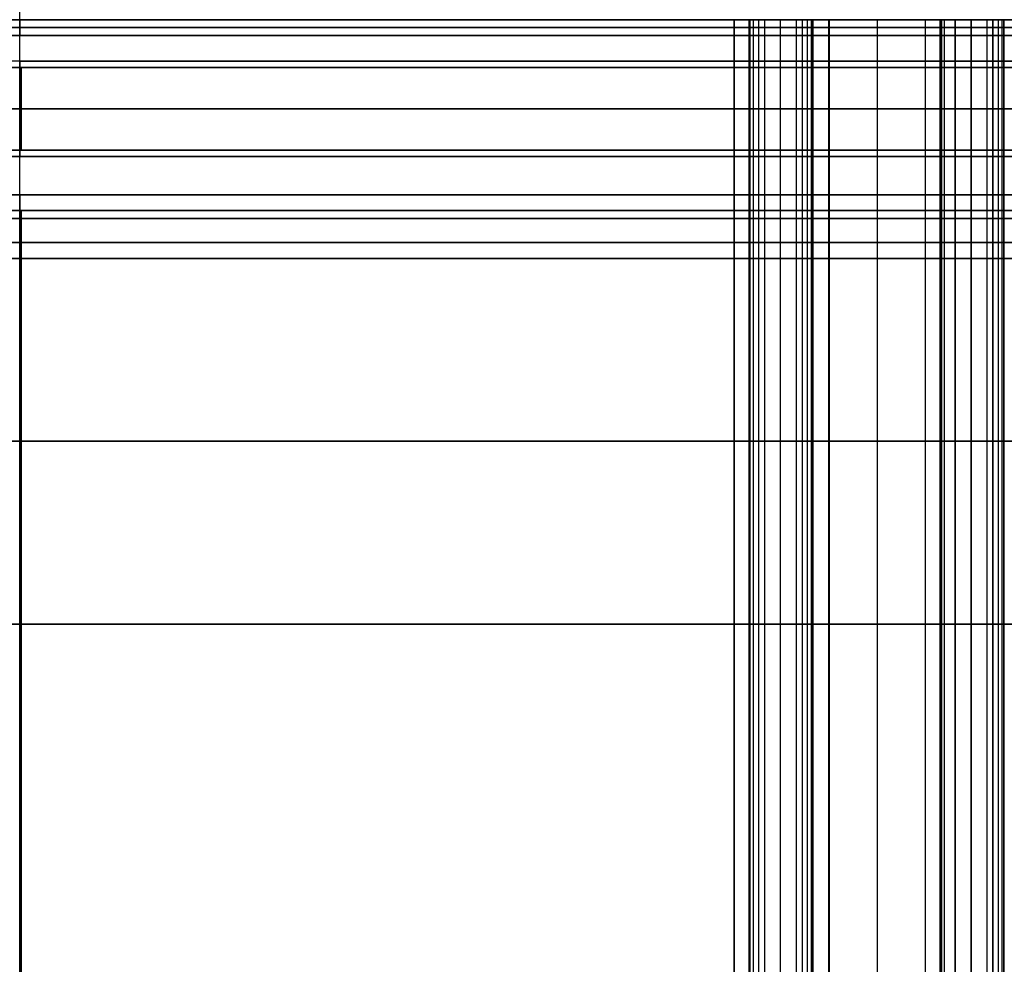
# Model space of a CAD drawing. Header units: millimetres. Extents: x -66 to 114, y 79 to 395.
# Tile 207 of 211: x 0 to 31, y 288 to 317. Entities that reach past the tile are written whole.
import ezdxf

# ---------------------------------------------------------------- set-up
doc = ezdxf.new("R2010")
doc.units = ezdxf.units.MM
doc.layers.add('Layer 01', color=7, linetype='Continuous', true_color=0x000000)

# ---------------------------------------------------------------- blocks, each defined once
blk = doc.blocks.new('Block 01')
at = {"layer": 'Layer 01'}
for p, q in [((-0.05, 116.973, -65.05), (-0.05, 320.473, -65.05)), ((-0.05, 316.973, -61.55), (-0.05, 317.473, -61.55)), ((-0.05, 317.473, 61.95), (-0.05, 317.473, 61.45)), ((-0.05, 317.473, -61.55), (-0.05, 317.473, -62.05)), ((-0.05, 316.973, 61.45), (-0.05, 317.473, 61.45)), ((-0.048, 317.473, 64.95), (-0.048, 317.473, 64.95)), ((22.873, 164.973, 63.946), (22.873, 317.473, 63.946)), ((24.883, 317.473, 63.897), (22.874, 317.473, 63.897)), ((24.883, 317.473, -63.997), (22.875, 317.473, -63.997)), ((22.875, 317.473, -64.029), (22.875, 164.973, -64.029)), ((23.851, 317.473, 63.377), (23.851, 164.973, 63.377)), ((23.851, 317.473, -63.477), (23.851, 164.973, -63.477)), ((23.898, 317.473, 64.376), (23.898, 317.473, 63.375)), ((23.899, 317.473, -63.475), (23.899, 317.473, -64.476)), ((25.374, 164.973, -64.403), (25.374, 317.473, -64.403)), ((26.902, 317.473, 64.223), (26.902, 317.473, 64.223)), ((26.944, 317.473, 64.221), (26.944, 317.473, 64.221)), ((30.887, 317.473, -63.68), (28.875, 317.473, -63.68)), ((30.888, 317.473, 63.578), (28.875, 317.473, 63.578)), ((28.875, 317.473, 63.622), (28.875, 164.973, 63.622)), ((28.875, 164.973, -63.712), (28.875, 317.473, -63.712)), ((29.845, 317.473, 63.053), (29.845, 164.973, 63.053)), ((29.904, 317.473, -63.15), (29.904, 317.473, -64.152)), ((29.904, 317.473, 64.052), (29.904, 317.473, 63.05)), ((-0.05, 311.473, -61.05), (-0.05, 311.973, -61.55)), ((-0.05, 311.473, 60.95), (-0.05, 311.973, 61.45)), ((-0.05, 311.473, 60.95), (-0.05, 311.473, 60.218)), ((-0.05, 311.473, -60.218), (-0.05, 311.473, -61.05)), ((-0.05, 310.473, 61.45), (-0.05, 310.473, 60.95)), ((-0.05, 310.473, -61.05), (-0.05, 310.473, -61.55)), ((-0.05, 298.473, -61.05), (-0.05, 298.473, -60.55)), ((-0.05, 298.473, 60.45), (-0.05, 298.473, 60.95))]:
    blk.add_line(p, q, dxfattribs=at)
at = {"layer": 'Layer 01', "extrusion": (-9.32726e-33, -1, 2.34188e-16)}
blk.add_arc((-0.05, -0.05, -317.473), 61.5, 180, 0, dxfattribs=at)
at = {"layer": 'Layer 01', "extrusion": (2.30539e-32, 1, -2.34188e-16)}
blk.add_arc((0.05, -0.05, 317.473), 61.5, 0, 180, dxfattribs=at)
at = {"layer": 'Layer 01', "extrusion": (9.31276e-22, 1, 2.15751e-16)}
blk.add_arc((0.05, -435.05, 317.473), 500, 87.42703, 92.57346, dxfattribs=at)
at = {"layer": 'Layer 01', "extrusion": (-8.91853e-18, -1, 3.9713e-16)}
blk.add_arc((-0.05, -435.046, -317.473), 499.996, 90, 92.573, dxfattribs=at)
at = {"layer": 'Layer 01', "extrusion": (4.62134e-18, -1, 2.05784e-16)}
blk.add_arc((-0.05, -435.05, -317.473), 500, 87.42702, 90, dxfattribs=at)
at = {"layer": 'Layer 01', "extrusion": (1.21913e-16, -1, -1.56908e-34)}
blk.add_arc((-0.05, -0.05, -317.473), 62, 270, 90, dxfattribs=at)
at = {"layer": 'Layer 01', "extrusion": (-5.69314e-18, -1, -1.16146e-16)}
blk.add_arc((22.373, 63.946, -317.473), 0.5, 86.9605, 87.427, dxfattribs=at)
at = {"layer": 'Layer 01', "extrusion": (2.04612e-19, 1, -1.95674e-19)}
blk.add_arc((-22.375, -64.046, 317.473), 0.5, 180.0151, 267.4267, dxfattribs=at)
at = {"layer": 'Layer 01', "extrusion": (-3.52427e-15, -1, 7.34954e-14)}
blk.add_arc((-0.05, 434.95, -317.473), 500, 272.57316, 272.91756, dxfattribs=at)
at = {"layer": 'Layer 01', "extrusion": (-1.85824e-22, 1, -1.7604e-22)}
blk.add_arc((-22.373, 63.946, 317.473), 0.5, 93.0395, 180.0581, dxfattribs=at)
at = {"layer": 'Layer 01', "extrusion": (-1.64721e-19, -1, 1.71692e-19)}
blk.add_arc((25.374, 63.803, -317.473), 0.5, 90, 177.626, dxfattribs=at)
at = {"layer": 'Layer 01', "extrusion": (-8.47854e-20, 1, -9.29287e-20)}
blk.add_arc((-25.374, -63.903, 317.473), 0.5, 267.0825, 357.6703, dxfattribs=at)
at = {"layer": 'Layer 01', "extrusion": (3.83331e-18, 1, 1.80015e-16)}
blk.add_arc((-25.374, 63.803, 317.473), 0.5, 90, 92.4398, dxfattribs=at)
at = {"layer": 'Layer 01', "extrusion": (-1.68533e-17, 1, -3.12202e-16)}
blk.add_arc((0.05, -435.05, 317.473), 500, 92.9171, 93.26279, dxfattribs=at)
at = {"layer": 'Layer 01', "extrusion": (-2.80483e-18, -1, -5.99506e-17)}
blk.add_arc((25.374, 63.803, -317.473), 0.5, 87.0824, 87.5602, dxfattribs=at)
at = {"layer": 'Layer 01', "extrusion": (-1.69194e-17, -1, -3.13428e-16)}
blk.add_arc((-0.05, -435.05, -317.473), 500, 86.73771, 87.08244, dxfattribs=at)
at = {"layer": 'Layer 01', "extrusion": (-3.18474e-20, 1, 3.00837e-20)}
blk.add_arc((-28.375, -63.741, 317.473), 0.5, 180, 266.7376, dxfattribs=at)
at = {"layer": 'Layer 01', "extrusion": (-2.71807e-15, -1, 4.52891e-14)}
blk.add_arc((-0.05, 434.95, -317.473), 500, 273.26229, 273.6068, dxfattribs=at)
at = {"layer": 'Layer 01', "extrusion": (-2.3345e-17, -1, -3.80956e-16)}
blk.add_arc((28.375, 63.641, -317.473), 0.5, 86.2489, 86.7377, dxfattribs=at)
at = {"layer": 'Layer 01', "extrusion": (-1.70947e-19, 1, -1.60106e-19)}
blk.add_arc((-28.375, 63.641, 317.473), 0.5, 93.7511, 180, dxfattribs=at)
at = {"layer": 'Layer 01', "extrusion": (-1.01754e-16, -1, 9.59268e-17)}
blk.add_arc((29.375, -63.683, -317.473), 0.5, 93.3772, 180, dxfattribs=at)
at = {"layer": 'Layer 01', "extrusion": (5.03817e-18, -1, 9.58637e-17)}
blk.add_arc((31.374, 63.461, -317.473), 0.5, 90, 176.9916, dxfattribs=at)
at = {"layer": 'Layer 01', "extrusion": (0, 1, -2.35922e-16)}
for start, end in [(180, 0), (0, 180)]:
    blk.add_arc((0.05, -0.05, 317.223), 61.5, start, end, dxfattribs=at)
at = {"layer": 'Layer 01', "extrusion": (0, 1, 0)}
for centre, radius, start, end in [((0.05, -0.05, 316.973), 61.5, 270, 0), ((0.05, -0.05, 316.973), 61.5, 0, 90), ((0.05, -0.05, 316.173), 61.5, 270, 0), ((0.05, -0.05, 316.173), 61.5, 180, 270), ((0.05, -0.05, 316.173), 61.5, 90, 180), ((0, 0, 314.673), 60.218, 270, 90), ((0, 0, 314.673), 60.218, 90, 270)]:
    blk.add_arc(centre, radius, start, end, dxfattribs=at)
at = {"layer": 'Layer 01', "extrusion": (-3.83678e-18, 1, 3.83678e-18)}
blk.add_arc((0.05, -0.05, 316.973), 61.5, 180, 270, dxfattribs=at)
at = {"layer": 'Layer 01', "extrusion": (-9.59268e-17, 1, -9.59268e-17)}
blk.add_arc((0.05, -0.05, 316.973), 61.5, 90, 180, dxfattribs=at)
at = {"layer": 'Layer 01', "extrusion": (2.84735e-16, 1, -4.05366e-16)}
blk.add_arc((0.05, -0.05, 315.973), 60.2, 239.64493, 30.35507, dxfattribs=at)
at = {"layer": 'Layer 01', "extrusion": (-2.34188e-16, -1, 2.34188e-16)}
blk.add_arc((-0.05, -0.05, -316.173), 61.5, 90, 180, dxfattribs=at)
at = {"layer": 'Layer 01', "extrusion": (1.80394e-32, 1, -2.34188e-16)}
blk.add_arc((0.05, -0.05, 315.973), 61.3, 180, 0, dxfattribs=at)
at = {"layer": 'Layer 01', "extrusion": (8.99981e-33, 1, -2.34188e-16)}
blk.add_arc((0.05, -0.05, 315.973), 61.3, 0, 180, dxfattribs=at)
at = {"layer": 'Layer 01', "extrusion": (-1.53156e-17, -1, 2.6683e-17)}
blk.add_arc((0, 0, -315.973), 60.218, 90, 149.71002, dxfattribs=at)
at = {"layer": 'Layer 01', "extrusion": (-1.17961e-16, 1, -2.35922e-16)}
for centre, radius, start, end in [((0.05, -0.05, 315.973), 60.2, 239.64493, 289.88164), ((0.05, -0.05, 315.973), 61.3, 180, 270), ((0.05, -0.05, 315.973), 61.3, 90, 180), ((0.05, -0.05, 313.373), 60.2, 239.64493, 289.88164), ((0.05, -0.05, 313.373), 61.3, 180, 270), ((0.05, -0.05, 313.373), 61.3, 90, 180)]:
    blk.add_arc(centre, radius, start, end, dxfattribs=at)
at = {"layer": 'Layer 01', "extrusion": (1, 1.16226e-16, -2.6444e-18)}
for centre, start, end in [((316.173, -61.35, -0.05), 180, 270), ((313.173, -61.35, -0.05), 270, 0)]:
    blk.add_arc(centre, 0.2, start, end, dxfattribs=at)
at = {"layer": 'Layer 01', "extrusion": (-1, -1.19696e-16, 2.6444e-18)}
for centre, start, end in [((-316.173, 61.25, 0.05), 0, 90), ((-313.173, 61.25, 0.05), 90, 180)]:
    blk.add_arc(centre, 0.2, start, end, dxfattribs=at)
at = {"layer": 'Layer 01', "extrusion": (1, 1.16226e-16, -2.69256e-18)}
for centre, start, end in [((315.773, -60.25, -0.05), 0, 9.2371), ((313.573, -60.25, -0.05), 170.7629, 180)]:
    blk.add_arc(centre, 0.2, start, end, dxfattribs=at)
at = {"layer": 'Layer 01', "extrusion": (7.74065e-17, -1, 5.27509e-16)}
blk.add_arc((0, 0, -315.973), 60.218, 300.28998, 90, dxfattribs=at)
at = {"layer": 'Layer 01', "extrusion": (-6.93889e-18, 1, 0)}
for centre, radius, start, end in [((0.05, -0.05, 314.673), 61.5, 270, 90), ((0.05, -0.05, 314.673), 61.5, 90, 270), ((0.05, -0.05, 311.223), 61.5, 270, 90), ((0.05, -0.05, 311.223), 61.5, 90, 270), ((0.05, -0.05, 304.223), 60.5, 270, 90), ((0.05, -0.05, 304.223), 60.5, 90, 270)]:
    blk.add_arc(centre, radius, start, end, dxfattribs=at)
at = {"layer": 'Layer 01', "extrusion": (3.8211e-16, -1, -3.07991e-16)}
blk.add_arc((-0.05, -0.05, -313.373), 60.2, 149.64493, 300.35507, dxfattribs=at)
at = {"layer": 'Layer 01', "extrusion": (6.90096e-16, 1, -2.34188e-16)}
blk.add_arc((0.05, -0.05, 313.173), 61.5, 270, 0, dxfattribs=at)
at = {"layer": 'Layer 01', "extrusion": (-1.89381e-31, 1, -9.24283e-16)}
blk.add_arc((0.05, -0.05, 313.173), 61.5, 0, 90, dxfattribs=at)
at = {"layer": 'Layer 01', "extrusion": (4.63649e-16, -1, 2.34188e-16)}
blk.add_arc((-0.05, -0.05, -313.373), 61.3, 180, 0, dxfattribs=at)
at = {"layer": 'Layer 01', "extrusion": (-4.63649e-16, 1, -2.34188e-16)}
blk.add_arc((0.05, -0.05, 313.373), 61.3, 0, 180, dxfattribs=at)
at = {"layer": 'Layer 01', "extrusion": (-3.03653e-17, 1, -1.85169e-15)}
blk.add_arc((0, 0, 313.373), 60.218, 30.28998, 90, dxfattribs=at)
at = {"layer": 'Layer 01', "extrusion": (-4.89512e-31, 1, 9.24283e-16)}
blk.add_arc((0.05, -0.05, 313.173), 61.5, 180, 270, dxfattribs=at)
at = {"layer": 'Layer 01', "extrusion": (-9.24283e-16, 1, 1.2535e-31)}
blk.add_arc((0.05, -0.05, 313.173), 61.5, 90, 180, dxfattribs=at)
at = {"layer": 'Layer 01', "extrusion": (-4.76682e-16, 1, 3.77537e-16)}
blk.add_arc((0, 0, 313.373), 60.218, 90, 239.71002, dxfattribs=at)
at = {"layer": 'Layer 01', "extrusion": (0, -1, 0)}
for start, end in [(180, 270), (270, 0), (0, 90)]:
    blk.add_arc((-0.05, -0.05, -311.973), 61.5, start, end, dxfattribs=at)
at = {"layer": 'Layer 01', "extrusion": (-1.15847e-15, -1, 2.34188e-16)}
blk.add_arc((-0.05, -0.05, -311.973), 61.5, 90, 180, dxfattribs=at)
at = {"layer": 'Layer 01', "extrusion": (4.83505e-33, 1, -2.34188e-16)}
blk.add_arc((0.05, -0.05, 311.473), 61, 180, 0, dxfattribs=at)
at = {"layer": 'Layer 01', "extrusion": (2.3496e-32, 1, -2.34188e-16)}
blk.add_arc((0.05, -0.05, 311.473), 61, 0, 180, dxfattribs=at)
at = {"layer": 'Layer 01', "extrusion": (1.19363e-16, -1, 2.78048e-48)}
for start, end in [(90, 270), (270, 90)]:
    blk.add_arc((0, 0, -311.473), 60.218, start, end, dxfattribs=at)
at = {"layer": 'Layer 01', "extrusion": (-3.83678e-18, 1, 1.09739e-34)}
blk.add_arc((0.05, -0.05, 310.473), 61.5, 270, 90, dxfattribs=at)
at = {"layer": 'Layer 01', "extrusion": (3.83678e-18, -1, -1.9509e-34)}
blk.add_arc((-0.05, -0.05, -310.473), 61, 90, 270, dxfattribs=at)
at = {"layer": 'Layer 01', "extrusion": (3.83678e-18, -1, 1.12602e-34)}
blk.add_arc((-0.05, -0.05, -310.473), 61, 270, 90, dxfattribs=at)
at = {"layer": 'Layer 01', "extrusion": (-3.83678e-18, 1, -3.76619e-35)}
blk.add_arc((0.05, -0.05, 310.473), 61.5, 90, 270, dxfattribs=at)
at = {"layer": 'Layer 01', "extrusion": (3.83678e-18, -1, 1.82621e-35)}
blk.add_arc((-0.05, -0.05, -309.973), 60.5, 90, 270, dxfattribs=at)
at = {"layer": 'Layer 01', "extrusion": (-3.83678e-18, 1, 2.17165e-34)}
blk.add_arc((0.05, -0.05, 309.973), 60.5, 90, 270, dxfattribs=at)
at = {"layer": 'Layer 01', "extrusion": (3.83678e-18, -1, 5.49918e-35)}
blk.add_arc((-0.05, -0.05, -298.473), 61, 90, 270, dxfattribs=at)
at = {"layer": 'Layer 01', "extrusion": (-3.83678e-18, 1, 1.10233e-34)}
blk.add_arc((0.05, -0.05, 298.473), 60.5, 270, 90, dxfattribs=at)
at = {"layer": 'Layer 01', "extrusion": (-3.83678e-18, 1, 1.92471e-34)}
blk.add_arc((0.05, -0.05, 298.473), 61, 90, 270, dxfattribs=at)
at = {"layer": 'Layer 01', "extrusion": (-3.83678e-18, 1, -3.71842e-35)}
blk.add_arc((0.05, -0.05, 298.473), 60.5, 90, 270, dxfattribs=at)
at = {"layer": 'Layer 01'}
for points, degree in [([(-0.05, 164.973, 64.95), (-0.05, 241.223, 64.95), (-0.05, 317.473, 64.95)], 2), ([(-0.05, 317.473, -62.05), (-0.05, 317.223, -61.8), (-0.05, 316.973, -61.55)], 2), ([(-0.05, 316.973, 61.45), (-0.05, 317.223, 61.7), (-0.05, 317.473, 61.95)], 2), ([(22.396, 317.473, 64.446), (22.396, 241.223, 64.446), (22.396, 164.973, 64.446)], 2), ([(22.398, 317.473, -64.546), (22.398, 241.223, -64.546), (22.398, 164.973, -64.546)], 2), ([(22.874, 317.473, 63.946), (22.873, 317.473, 63.935), (22.873, 317.473, 63.923), (22.873, 317.473, 63.912)], 3), ([(22.873, 317.473, 63.912), (22.873, 241.223, 63.912), (22.873, 164.973, 63.912)], 2), ([(22.873, 164.973, 63.929), (22.873, 241.223, 63.929), (22.873, 317.473, 63.929)], 2), ([(22.874, 164.973, 63.946), (22.874, 241.223, 63.946), (22.874, 317.473, 63.946)], 2), ([(22.875, 317.473, -64.046), (22.875, 241.223, -64.046), (22.875, 164.973, -64.046)], 2), ([(22.875, 317.473, -64.012), (22.875, 241.223, -64.012), (22.875, 164.973, -64.012)], 2), ([(22.875, 317.473, -64.012), (22.875, 317.473, -64.029), (22.875, 317.473, -64.046)], 2), ([(22.905, 164.973, -63.829), (22.905, 241.223, -63.829), (22.905, 317.473, -63.829)], 2), ([(23.01, 164.973, -63.659), (23.01, 241.223, -63.659), (23.01, 317.473, -63.659)], 2), ([(23.014, 164.973, 63.556), (23.014, 241.223, 63.556), (23.014, 317.473, 63.556)], 2), ([(23.172, 164.973, -63.543), (23.172, 241.223, -63.543), (23.172, 317.473, -63.543)], 2), ([(23.352, 317.473, 63.401), (23.352, 241.223, 63.401), (23.352, 164.973, 63.401)], 2), ([(23.352, 317.473, 63.401), (23.851, 317.473, 63.377), (24.351, 317.473, 63.353)], 2), ([(24.351, 317.473, -63.453), (23.851, 317.473, -63.477), (23.352, 317.473, -63.501)], 2), ([(23.352, 317.473, -63.501), (23.352, 241.223, -63.501), (23.352, 164.973, -63.501)], 2), ([(24.351, 317.473, 63.353), (24.351, 241.223, 63.353), (24.351, 164.973, 63.353)], 2), ([(24.351, 317.473, -63.453), (24.351, 241.223, -63.453), (24.351, 164.973, -63.453)], 2), ([(24.544, 164.973, 63.382), (24.544, 241.223, 63.382), (24.544, 317.473, 63.382)], 2), ([(24.544, 164.973, -63.482), (24.544, 241.223, -63.482), (24.544, 317.473, -63.482)], 2), ([(24.711, 164.973, 63.482), (24.711, 241.223, 63.482), (24.711, 317.473, 63.482)], 2), ([(24.711, 164.973, -63.582), (24.711, 241.223, -63.582), (24.711, 317.473, -63.582)], 2), ([(24.827, 164.973, 63.64), (24.827, 241.223, 63.64), (24.827, 317.473, 63.64)], 2), ([(24.827, 164.973, -63.74), (24.827, 241.223, -63.74), (24.827, 317.473, -63.74)], 2), ([(24.874, 317.473, 63.823), (24.874, 241.223, 63.823), (24.874, 164.973, 63.823)], 2), ([(24.874, 164.973, -63.923), (24.874, 241.223, -63.923), (24.874, 317.473, -63.923)], 2), ([(25.374, 164.973, 64.303), (25.374, 241.223, 64.303), (25.374, 317.473, 64.303)], 2), ([(25.4, 164.973, -64.402), (25.4, 241.223, -64.402), (25.4, 317.473, -64.402)], 2), ([(25.4, 164.973, 64.302), (25.4, 241.223, 64.302), (25.4, 317.473, 64.302)], 2), ([(26.902, 164.973, 64.223), (26.902, 241.223, 64.223), (26.902, 317.473, 64.223)], 2), ([(28.403, 317.473, -64.24), (28.403, 241.223, -64.24), (28.403, 164.973, -64.24)], 2), ([(28.403, 317.473, 64.14), (28.403, 241.223, 64.14), (28.403, 164.973, 64.14)], 2), ([(28.875, 317.473, -63.683), (28.875, 317.473, -63.712), (28.875, 317.473, -63.741)], 2), ([(28.875, 317.473, 63.641), (28.875, 317.473, 63.622), (28.875, 317.473, 63.603)], 2), ([(28.875, 164.973, 63.641), (28.875, 241.223, 63.641), (28.875, 317.473, 63.641)], 2), ([(28.875, 317.473, 63.603), (28.875, 241.223, 63.603), (28.875, 164.973, 63.603)], 2), ([(28.875, 317.473, -63.683), (28.875, 241.223, -63.683), (28.875, 164.973, -63.683)], 2), ([(28.875, 317.473, -63.741), (28.875, 241.223, -63.741), (28.875, 164.973, -63.741)], 2), ([(28.927, 164.973, 63.365), (28.927, 241.223, 63.365), (28.927, 317.473, 63.365)], 2), ([(29.013, 164.973, 63.241), (29.013, 241.223, 63.241), (29.013, 317.473, 63.241)], 2), ([(29.346, 317.473, 63.083), (29.346, 241.223, 63.083), (29.346, 164.973, 63.083)], 2), ([(29.346, 317.473, 63.083), (29.845, 317.473, 63.053), (30.345, 317.473, 63.023)], 2), ([(29.346, 164.973, -63.183), (29.346, 241.223, -63.183), (29.346, 317.473, -63.183)], 2), ([(29.845, 164.973, -63.154), (29.845, 241.223, -63.154), (29.845, 317.473, -63.154)], 2), ([(30.345, 317.473, 63.023), (30.345, 241.223, 63.023), (30.345, 164.973, 63.023)], 2), ([(30.345, 317.473, -63.123), (30.345, 241.223, -63.123), (30.345, 164.973, -63.123)], 2), ([(30.527, 164.973, -63.146), (30.527, 241.223, -63.146), (30.527, 317.473, -63.146)], 2), ([(30.538, 164.973, 63.05), (30.538, 241.223, 63.05), (30.538, 317.473, 63.05)], 2), ([(30.703, 164.973, -63.245), (30.703, 241.223, -63.245), (30.703, 317.473, -63.245)], 2), ([(30.707, 164.973, 63.149), (30.707, 241.223, 63.149), (30.707, 317.473, 63.149)], 2), ([(30.825, 164.973, 63.304), (30.825, 241.223, 63.304), (30.825, 317.473, 63.304)], 2), ([(30.826, 164.973, -63.407), (30.826, 241.223, -63.407), (30.826, 317.473, -63.407)], 2), ([(30.874, 317.473, 63.487), (30.874, 241.223, 63.487), (30.874, 164.973, 63.487)], 2), ([(30.874, 317.473, -63.592), (30.874, 241.223, -63.592), (30.874, 164.973, -63.592)], 2), ([(30.881, 164.973, -63.651), (30.881, 241.223, -63.651), (30.881, 317.473, -63.651)], 2), ([(-0.05, 316.173, -61.55), (-0.05, 314.673, -61.55), (-0.05, 313.173, -61.55)], 2), ([(-0.05, 313.173, 61.45), (-0.05, 314.673, 61.45), (-0.05, 316.173, 61.45)], 2), ([(0, 315.973, 60.218), (0, 314.673, 60.218), (0, 313.373, 60.218)], 2), ([(0, 313.376, -60.218), (0, 314.673, -60.218), (0, 315.971, -60.218)], 2), ([(-0.05, 311.973, -61.55), (-0.05, 311.223, -61.55), (-0.05, 310.473, -61.55)], 2), ([(-0.05, 310.473, 61.45), (-0.05, 311.223, 61.45), (-0.05, 311.973, 61.45)], 2), ([(0, 170.973, -60.218), (0, 241.223, -60.218), (0, 311.473, -60.218)], 2), ([(0, 311.473, 60.218), (0, 241.223, 60.218), (0, 170.973, 60.218)], 2), ([(-0.05, 310.473, -61.05), (-0.05, 310.223, -60.8), (-0.05, 309.973, -60.55)], 2), ([(-0.05, 309.973, 60.45), (-0.05, 310.223, 60.7), (-0.05, 310.473, 60.95)], 2), ([(-0.05, 309.973, -60.55), (-0.05, 304.223, -60.55), (-0.05, 298.473, -60.55)], 2), ([(-0.05, 298.473, 60.45), (-0.05, 304.223, 60.45), (-0.05, 309.973, 60.45)], 2), ([(-0.05, 298.473, -61.05), (-0.05, 235.223, -61.05), (-0.05, 171.973, -61.05)], 2), ([(-0.05, 171.973, 60.95), (-0.05, 235.223, 60.95), (-0.05, 298.473, 60.95)], 2)]:
    blk.add_open_spline(points, degree=degree, dxfattribs=at)
for points, degree, knots in [([(22.873, 317.473, 63.912), (22.873, 317.473, 63.703), (23.014, 317.473, 63.556), (23.154, 317.473, 63.41), (23.352, 317.473, 63.401)], 2, [-0.8122118, -0.8122118, -0.8122118, -0.3996008, -0.3996008, 0, 0, 0]), ([(23.352, 317.473, -63.501), (23.294, 317.473, -63.504), (23.232, 317.473, -63.517), (23.113, 317.473, -63.57), (23.056, 317.473, -63.609), (22.964, 317.473, -63.708), (22.928, 317.473, -63.768), (22.883, 317.473, -63.89), (22.874, 317.473, -63.954), (22.875, 317.473, -64.012)], 3, [-0.7783499, -0.7783499, -0.7783499, -0.7783499, -0.5837624, -0.5837624, -0.3891749, -0.3891749, -0.1945875, -0.1945875, 0, 0, 0, 0]), ([(24.351, 317.473, 63.353), (24.453, 317.473, 63.348), (24.544, 317.473, 63.382), (24.639, 317.473, 63.417), (24.711, 317.473, 63.482), (24.786, 317.473, 63.55), (24.827, 317.473, 63.64), (24.871, 317.473, 63.733), (24.874, 317.473, 63.823)], 2, [-0.7911143, -0.7911143, -0.7911143, -0.5916042, -0.5916042, -0.3926409, -0.3926409, -0.1932404, -0.1932404, 0, 0, 0]), ([(24.874, 317.473, -63.923), (24.871, 317.473, -63.831), (24.827, 317.473, -63.74), (24.783, 317.473, -63.647), (24.711, 317.473, -63.582), (24.635, 317.473, -63.515), (24.544, 317.473, -63.482), (24.451, 317.473, -63.448), (24.351, 317.473, -63.453)], 2, [-0.7907428, -0.7907428, -0.7907428, -0.5976871, -0.5976871, -0.3982895, -0.3982895, -0.19933, -0.19933, 0, 0, 0]), ([(28.875, 317.473, 63.603), (28.875, 317.473, 63.467), (28.927, 317.473, 63.365), (28.962, 317.473, 63.297), (29.013, 317.473, 63.241), (29.151, 317.473, 63.094), (29.346, 317.473, 63.083)], 2, [0, 0, 0, 0.2505012, 0.2505012, 0.4032536, 0.4032536, 0.7997505, 0.7997505, 0.7997505]), ([(30.345, 317.473, 63.023), (30.447, 317.473, 63.017), (30.538, 317.473, 63.05), (30.634, 317.473, 63.084), (30.707, 317.473, 63.149), (30.783, 317.473, 63.215), (30.825, 317.473, 63.304), (30.87, 317.473, 63.399), (30.874, 317.473, 63.487)], 2, [0, 0, 0, 0.1996211, 0.1996211, 0.3986045, 0.3986045, 0.5981394, 0.5981394, 0.7906788, 0.7906788, 0.7906788]), ([(30.874, 317.473, -63.592), (30.87, 317.473, -63.531), (30.855, 317.473, -63.467), (30.797, 317.473, -63.346), (30.755, 317.473, -63.29), (30.65, 317.473, -63.2), (30.589, 317.473, -63.166), (30.465, 317.473, -63.126), (30.405, 317.473, -63.12), (30.345, 317.473, -63.123)], 3, [-0.7899437, -0.7899437, -0.7899437, -0.7899437, -0.5924577, -0.5924577, -0.3949718, -0.3949718, -0.1974859, -0.1974859, 0, 0, 0, 0]), ([(31.405, 317.473, -64.06), (31.372, 317.473, -64.06), (31.307, 317.473, -64.06), (31.212, 317.473, -64.037), (31.122, 317.473, -63.997), (31.043, 317.473, -63.94), (30.974, 317.473, -63.867), (30.933, 317.473, -63.801), (30.907, 317.473, -63.744), (30.892, 317.473, -63.701), (30.88, 317.473, -63.649), (30.876, 317.473, -63.612), (30.874, 317.473, -63.592)], 3, [0, 0, 0, 0, 0.0965538, 0.1971462, 0.2911598, 0.3942908, 0.4868509, 0.5914339, 0.6290077, 0.6748365, 0.7283783, 0.7888119, 0.7888119, 0.7888119, 0.7888119]), ([(-51.997, 315.973, 30.373), (-53.32, 315.973, 28.109), (-54.496, 315.973, 25.757), (-56.034, 315.973, 22.094), (-56.509, 315.973, 20.849), (-57.37, 315.973, 18.349), (-57.757, 315.973, 17.09), (-58.792, 315.972, 13.288), (-59.314, 315.972, 10.719), (-59.846, 315.972, 6.814), (-59.981, 315.971, 5.503), (-60.164, 315.971, 2.864), (-60.213, 315.971, 1.532), (-60.227, 315.97, -2.438), (-60.062, 315.97, -5.062), (-59.395, 315.969, -10.263), (-58.892, 315.969, -12.84), (-58.048, 315.969, -16.033), (-57.868, 315.968, -16.67), (-57.487, 315.968, -17.941), (-57.285, 315.968, -18.575), (-56.651, 315.968, -20.459), (-56.189, 315.968, -21.695), (-54.688, 315.967, -25.344), (-53.534, 315.967, -27.699), (-51.574, 315.967, -31.113), (-50.882, 315.967, -32.232), (-49.787, 315.967, -33.881), (-49.412, 315.967, -34.425), (-48.643, 315.966, -35.504), (-48.247, 315.966, -36.039), (-46.233, 315.966, -38.675), (-44.499, 315.966, -40.656), (-40.796, 315.966, -44.371), (-38.827, 315.966, -46.105), (-35.693, 315.966, -48.517), (-34.618, 315.967, -49.291), (-32.409, 315.967, -50.77), (-31.287, 315.967, -51.469), (-27.865, 315.967, -53.448), (-25.513, 315.967, -54.609), (-20.668, 315.968, -56.621), (-18.176, 315.968, -57.471), (-14.969, 315.969, -58.332), (-14.324, 315.969, -58.493), (-13.034, 315.969, -58.794), (-12.388, 315.969, -58.934), (-10.448, 315.969, -59.319), (-9.151, 315.969, -59.533), (-5.248, 315.97, -60.046), (-2.632, 315.97, -60.218), (0, 315.971, -60.218)], 3, [-126.488309, -126.488309, -126.488309, -126.488309, -118.58279, -118.58279, -114.63003, -114.63003, -110.67727, -110.67727, -102.771751, -102.771751, -98.818991, -98.818991, -94.866232, -94.866232, -86.960712, -86.960712, -79.055193, -79.055193, -77.078813, -77.078813, -75.102433, -75.102433, -71.149674, -71.149674, -63.244154, -63.244154, -59.291395, -59.291395, -57.315015, -57.315015, -55.338635, -55.338635, -47.433116, -47.433116, -39.527597, -39.527597, -35.574837, -35.574837, -31.622077, -31.622077, -23.716558, -23.716558, -15.811039, -15.811039, -13.834659, -13.834659, -11.858279, -11.858279, -7.905519, -7.905519, 0, 0, 0, 0]), ([(0, 315.971, -60.218), (1.324, 315.971, -60.218), (2.651, 315.971, -60.174), (4.649, 315.971, -60.042), (5.316, 315.971, -59.987), (6.643, 315.972, -59.854), (7.304, 315.972, -59.777), (10.595, 315.972, -59.338), (13.184, 315.972, -58.816), (18.277, 315.973, -57.438), (20.78, 315.973, -56.582), (23.854, 315.973, -55.296), (24.468, 315.973, -55.027), (25.682, 315.973, -54.471), (26.283, 315.973, -54.184), (28.067, 315.973, -53.294), (29.232, 315.973, -52.664), (30.373, 315.973, -51.997)], 3, [-31.848132, -31.848132, -31.848132, -31.848132, -27.867115, -27.867115, -25.876607, -25.876607, -23.886099, -23.886099, -15.924066, -15.924066, -7.962033, -7.962033, -5.971525, -5.971525, -3.981016, -3.981016, 0, 0, 0, 0]), ([(0, 313.376, -60.218), (-2.645, 313.376, -60.218), (-5.267, 313.377, -60.044), (-10.465, 313.377, -59.36), (-13.041, 313.378, -58.848), (-16.232, 313.378, -57.993), (-16.868, 313.378, -57.811), (-18.139, 313.378, -57.425), (-18.772, 313.378, -57.221), (-20.652, 313.379, -56.581), (-21.886, 313.379, -56.115), (-25.529, 313.379, -54.602), (-27.879, 313.38, -53.44), (-31.287, 313.38, -51.469), (-32.404, 313.38, -50.774), (-34.049, 313.38, -49.672), (-34.592, 313.38, -49.295), (-35.669, 313.38, -48.522), (-36.203, 313.38, -48.125), (-38.831, 313.38, -46.102), (-40.805, 313.38, -44.363), (-44.506, 313.38, -40.648), (-46.234, 313.38, -38.673), (-48.636, 313.38, -35.531), (-49.407, 313.38, -34.452), (-50.878, 313.38, -32.24), (-51.573, 313.38, -31.115), (-53.539, 313.38, -27.689), (-54.693, 313.379, -25.334), (-56.688, 313.379, -20.482), (-57.53, 313.378, -17.986), (-58.551, 313.378, -14.133), (-58.847, 313.378, -12.842), (-59.353, 313.377, -10.254), (-59.562, 313.377, -8.957), (-60.063, 313.377, -5.054), (-60.226, 313.376, -2.437), (-60.213, 313.376, 1.511), (-60.166, 313.376, 2.831), (-60.029, 313.375, 4.817), (-59.972, 313.375, 5.48), (-59.837, 313.375, 6.798), (-59.758, 313.375, 7.455), (-59.314, 313.375, 10.723), (-58.79, 313.374, 13.295), (-57.413, 313.374, 18.354), (-56.558, 313.374, 20.841), (-55.278, 313.373, 23.896), (-55.01, 313.373, 24.505), (-54.457, 313.373, 25.711), (-54.171, 313.373, 26.308), (-53.286, 313.373, 28.081), (-52.659, 313.373, 29.239), (-51.997, 313.373, 30.373)], 3, [-126.487776, -126.487776, -126.487776, -126.487776, -118.58229, -118.58229, -110.676804, -110.676804, -108.700433, -108.700433, -106.724061, -106.724061, -102.771318, -102.771318, -94.865832, -94.865832, -90.913089, -90.913089, -88.936718, -88.936718, -86.960346, -86.960346, -79.05486, -79.05486, -71.149374, -71.149374, -67.196631, -67.196631, -63.243888, -63.243888, -55.338402, -55.338402, -47.432916, -47.432916, -43.480173, -43.480173, -39.52743, -39.52743, -31.621944, -31.621944, -27.669201, -27.669201, -25.69283, -25.69283, -23.716458, -23.716458, -15.810972, -15.810972, -7.905486, -7.905486, -5.929115, -5.929115, -3.952743, -3.952743, 0, 0, 0, 0]), ([(30.373, 313.373, -51.997), (28.094, 313.373, -53.328), (25.726, 313.373, -54.511), (22.652, 313.374, -55.799), (22.03, 313.374, -56.047), (20.781, 313.374, -56.523), (20.154, 313.374, -56.749), (18.267, 313.374, -57.396), (16.999, 313.374, -57.784), (13.171, 313.374, -58.819), (10.584, 313.375, -59.34), (6.651, 313.375, -59.864), (5.331, 313.375, -59.996), (2.673, 313.376, -60.173), (1.331, 313.376, -60.218), (0, 313.376, -60.218)], 3, [-31.848672, -31.848672, -31.848672, -31.848672, -23.886504, -23.886504, -21.895962, -21.895962, -19.90542, -19.90542, -15.924336, -15.924336, -7.962168, -7.962168, -3.981084, -3.981084, 0, 0, 0, 0])]:
    blk.add_open_spline(points, degree=degree, knots=knots, dxfattribs=at)

msp = doc.modelspace()

# ---------------------------------------------------------------- block references
at = {"layer": 'Layer 01'}
msp.add_blockref('Block 01', (0, 0), dxfattribs=at)

doc.saveas('drawing.dxf')
